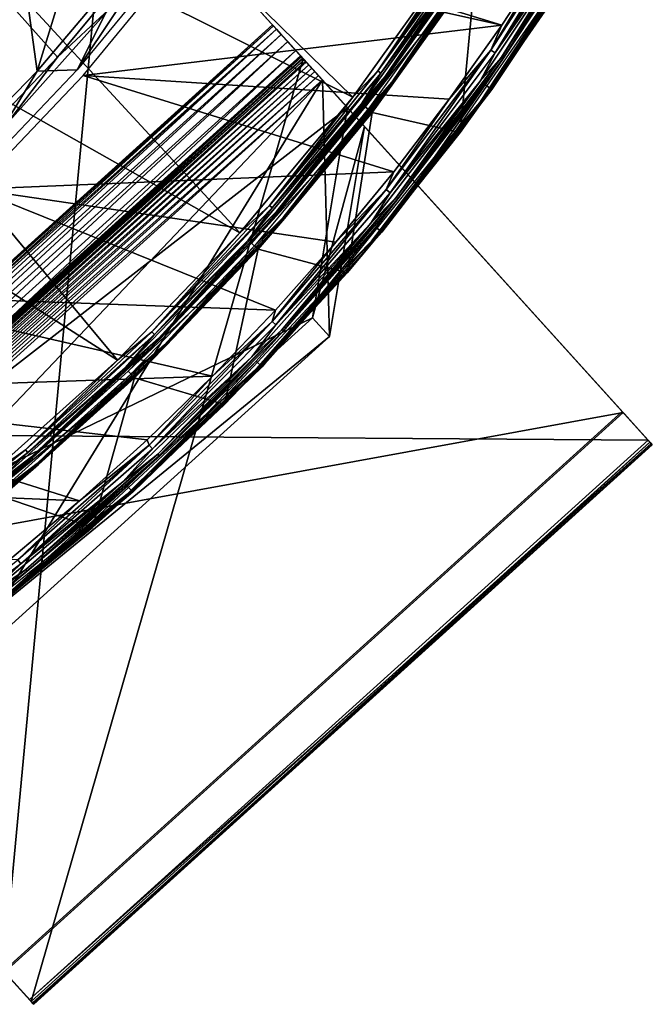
# Model space of a CAD drawing. Header units: millimetres. Extents: x -30.2 to 30.2, y -30.2 to 30.2.
# Tile 188 of 256: x 18.9 to 26.5, y -28.6 to -16.8. Entities that reach past the tile are written whole.
import ezdxf

# ---------------------------------------------------------------- set-up
doc = ezdxf.new("R2010")
doc.units = ezdxf.units.MM
doc.header["$LTSCALE"] = 52.148148
for name, color, linetype in [('10', 7, 'CONTINUOUS'), ('12', 7, 'CONTINUOUS'), ('14', 7, 'CONTINUOUS'), ('147', 7, 'CONTINUOUS'), ('2', 7, 'CONTINUOUS'), ('20', 7, 'CONTINUOUS'), ('206', 7, 'CONTINUOUS'), ('281', 7, 'CONTINUOUS'), ('282', 7, 'CONTINUOUS'), ('283', 7, 'CONTINUOUS'), ('284', 7, 'CONTINUOUS'), ('285', 7, 'CONTINUOUS'), ('286', 7, 'CONTINUOUS'), ('287', 7, 'CONTINUOUS'), ('288', 7, 'CONTINUOUS'), ('289', 7, 'CONTINUOUS'), ('290', 7, 'CONTINUOUS'), ('291', 7, 'CONTINUOUS'), ('292', 7, 'CONTINUOUS'), ('293', 7, 'CONTINUOUS'), ('294', 7, 'CONTINUOUS'), ('295', 7, 'CONTINUOUS'), ('32', 7, 'CONTINUOUS'), ('4', 7, 'CONTINUOUS'), ('65', 7, 'CONTINUOUS'), ('67', 7, 'CONTINUOUS'), ('7', 7, 'CONTINUOUS'), ('70', 7, 'CONTINUOUS'), ('71', 7, 'CONTINUOUS'), ('8', 7, 'CONTINUOUS'), ('97', 7, 'CONTINUOUS')]:
    doc.layers.add(name, color=color, linetype=linetype)

msp = doc.modelspace()

# ---------------------------------------------------------------- linework, layer by layer
at = {"layer": '10', "color": 4, "linetype": 'Continuous'}
for points in [[(24.4, -16.143, -0.193), (23.156, -17.881, -0.193), (24.211, -18.124, -29.793), (24.4, -16.143, -0.193)], [(25.442, -16.351, -29.793), (24.4, -16.143, -0.193), (24.211, -18.124, -29.793), (25.442, -16.351, -29.793)], [(23.156, -17.881, -0.193), (21.789, -19.523, -0.193), (22.856, -19.805, -29.793), (23.156, -17.881, -0.193)], [(24.211, -18.124, -29.793), (23.156, -17.881, -0.193), (22.856, -19.805, -29.793), (24.211, -18.124, -29.793)], [(21.789, -19.523, -0.193), (20.306, -21.062, -0.193), (21.385, -21.385, -29.793), (21.789, -19.523, -0.193)], [(22.856, -19.805, -29.793), (21.789, -19.523, -0.193), (21.385, -21.385, -29.793), (22.856, -19.805, -29.793)], [(20.306, -21.062, -0.193), (18.715, -22.488, -0.193), (19.805, -22.856, -29.793), (20.306, -21.062, -0.193)], [(21.385, -21.385, -29.793), (20.306, -21.062, -0.193), (19.805, -22.856, -29.793), (21.385, -21.385, -29.793)], [(19.805, -22.856, -29.793), (18.715, -22.488, -0.193), (18.124, -24.211, -29.793), (19.805, -22.856, -29.793)]]:
    msp.add_3dface(points, dxfattribs=at)
at = {"layer": '12', "color": 4, "linetype": 'Continuous'}
for points in [[(24.605, -15.813, -0.143), (24.588, -15.802, -0.096), (23.398, -17.515, -0.096), (24.605, -15.813, -0.143)], [(24.588, -15.802, -0.096), (24.349, -16.109, -0.056), (23.398, -17.515, -0.096), (24.588, -15.802, -0.096)], [(23.414, -17.528, -0.143), (24.605, -15.813, -0.143), (23.398, -17.515, -0.096), (23.414, -17.528, -0.143)], [(23.414, -17.528, -0.143), (24.4, -16.143, -0.193), (24.605, -15.813, -0.143), (23.414, -17.528, -0.143)], [(24.349, -16.109, -0.056), (23.108, -17.844, -0.056), (23.398, -17.515, -0.096), (24.349, -16.109, -0.056)], [(23.156, -17.881, -0.193), (24.4, -16.143, -0.193), (23.414, -17.528, -0.143), (23.156, -17.881, -0.193)], [(23.414, -17.528, -0.143), (23.398, -17.515, -0.096), (22.089, -19.14, -0.096), (23.414, -17.528, -0.143)], [(23.398, -17.515, -0.096), (23.108, -17.844, -0.056), (22.089, -19.14, -0.096), (23.398, -17.515, -0.096)], [(22.104, -19.154, -0.143), (23.414, -17.528, -0.143), (22.089, -19.14, -0.096), (22.104, -19.154, -0.143)], [(22.104, -19.154, -0.143), (23.156, -17.881, -0.193), (23.414, -17.528, -0.143), (22.104, -19.154, -0.143)], [(23.108, -17.844, -0.056), (21.744, -19.483, -0.056), (22.089, -19.14, -0.096), (23.108, -17.844, -0.056)], [(21.789, -19.523, -0.193), (23.156, -17.881, -0.193), (22.104, -19.154, -0.143), (21.789, -19.523, -0.193)], [(22.104, -19.154, -0.143), (22.089, -19.14, -0.096), (20.667, -20.667, -0.096), (22.104, -19.154, -0.143)], [(22.089, -19.14, -0.096), (21.744, -19.483, -0.056), (20.667, -20.667, -0.096), (22.089, -19.14, -0.096)], [(20.682, -20.682, -0.143), (22.104, -19.154, -0.143), (20.667, -20.667, -0.096), (20.682, -20.682, -0.143)], [(20.682, -20.682, -0.143), (21.789, -19.523, -0.193), (22.104, -19.154, -0.143), (20.682, -20.682, -0.143)], [(21.744, -19.483, -0.056), (20.264, -21.018, -0.056), (20.667, -20.667, -0.096), (21.744, -19.483, -0.056)], [(20.306, -21.062, -0.193), (21.789, -19.523, -0.193), (20.682, -20.682, -0.143), (20.306, -21.062, -0.193)], [(20.682, -20.682, -0.143), (20.667, -20.667, -0.096), (19.14, -22.089, -0.096), (20.682, -20.682, -0.143)], [(20.667, -20.667, -0.096), (20.264, -21.018, -0.056), (19.14, -22.089, -0.096), (20.667, -20.667, -0.096)], [(19.154, -22.104, -0.143), (20.682, -20.682, -0.143), (19.14, -22.089, -0.096), (19.154, -22.104, -0.143)], [(19.154, -22.104, -0.143), (20.306, -21.062, -0.193), (20.682, -20.682, -0.143), (19.154, -22.104, -0.143)], [(20.264, -21.018, -0.056), (18.676, -22.441, -0.056), (19.14, -22.089, -0.096), (20.264, -21.018, -0.056)], [(18.715, -22.488, -0.193), (20.306, -21.062, -0.193), (19.154, -22.104, -0.143), (18.715, -22.488, -0.193)], [(19.154, -22.104, -0.143), (19.14, -22.089, -0.096), (17.515, -23.398, -0.096), (19.154, -22.104, -0.143)], [(19.14, -22.089, -0.096), (18.676, -22.441, -0.056), (17.515, -23.398, -0.096), (19.14, -22.089, -0.096)], [(17.528, -23.414, -0.143), (19.154, -22.104, -0.143), (17.515, -23.398, -0.096), (17.528, -23.414, -0.143)], [(17.528, -23.414, -0.143), (18.715, -22.488, -0.193), (19.154, -22.104, -0.143), (17.528, -23.414, -0.143)]]:
    msp.add_3dface(points, dxfattribs=at)
at = {"layer": '14', "color": 4, "linetype": 'Continuous'}
for points in [[(24.463, -17.773, -29.846), (24.447, -17.762, -29.896), (25.627, -16.013, -29.896), (24.463, -17.773, -29.846)], [(24.447, -17.762, -29.896), (25.395, -16.32, -29.939), (25.627, -16.013, -29.896), (24.447, -17.762, -29.896)], [(25.643, -16.024, -29.846), (24.463, -17.773, -29.846), (25.627, -16.013, -29.896), (25.643, -16.024, -29.846)], [(25.643, -16.024, -29.846), (25.442, -16.351, -29.793), (24.463, -17.773, -29.846), (25.643, -16.024, -29.846)], [(24.166, -18.09, -29.939), (25.395, -16.32, -29.939), (24.447, -17.762, -29.896), (24.166, -18.09, -29.939)], [(25.442, -16.351, -29.793), (24.211, -18.124, -29.793), (24.463, -17.773, -29.846), (25.442, -16.351, -29.793)], [(23.163, -19.436, -29.846), (23.149, -19.424, -29.896), (24.447, -17.762, -29.896), (23.163, -19.436, -29.846)], [(23.149, -19.424, -29.896), (24.166, -18.09, -29.939), (24.447, -17.762, -29.896), (23.149, -19.424, -29.896)], [(24.463, -17.773, -29.846), (23.163, -19.436, -29.846), (24.447, -17.762, -29.896), (24.463, -17.773, -29.846)], [(24.463, -17.773, -29.846), (24.211, -18.124, -29.793), (23.163, -19.436, -29.846), (24.463, -17.773, -29.846)], [(22.814, -19.768, -29.939), (24.166, -18.09, -29.939), (23.149, -19.424, -29.896), (22.814, -19.768, -29.939)], [(24.211, -18.124, -29.793), (22.856, -19.805, -29.793), (23.163, -19.436, -29.846), (24.211, -18.124, -29.793)], [(21.751, -21.005, -29.846), (21.737, -20.992, -29.896), (23.149, -19.424, -29.896), (21.751, -21.005, -29.846)], [(21.737, -20.992, -29.896), (22.814, -19.768, -29.939), (23.149, -19.424, -29.896), (21.737, -20.992, -29.896)], [(23.163, -19.436, -29.846), (21.751, -21.005, -29.846), (23.149, -19.424, -29.896), (23.163, -19.436, -29.846)], [(23.163, -19.436, -29.846), (22.856, -19.805, -29.793), (21.751, -21.005, -29.846), (23.163, -19.436, -29.846)], [(21.345, -21.345, -29.939), (22.814, -19.768, -29.939), (21.737, -20.992, -29.896), (21.345, -21.345, -29.939)], [(22.856, -19.805, -29.793), (21.385, -21.385, -29.793), (21.751, -21.005, -29.846), (22.856, -19.805, -29.793)], [(20.233, -22.471, -29.846), (20.22, -22.457, -29.896), (21.737, -20.992, -29.896), (20.233, -22.471, -29.846)], [(20.22, -22.457, -29.896), (21.345, -21.345, -29.939), (21.737, -20.992, -29.896), (20.22, -22.457, -29.896)], [(21.751, -21.005, -29.846), (20.233, -22.471, -29.846), (21.737, -20.992, -29.896), (21.751, -21.005, -29.846)], [(21.751, -21.005, -29.846), (21.385, -21.385, -29.793), (20.233, -22.471, -29.846), (21.751, -21.005, -29.846)], [(19.768, -22.814, -29.939), (21.345, -21.345, -29.939), (20.22, -22.457, -29.896), (19.768, -22.814, -29.939)], [(21.385, -21.385, -29.793), (19.805, -22.856, -29.793), (20.233, -22.471, -29.846), (21.385, -21.385, -29.793)], [(18.616, -23.828, -29.846), (18.604, -23.813, -29.896), (20.22, -22.457, -29.896), (18.616, -23.828, -29.846)], [(18.604, -23.813, -29.896), (19.768, -22.814, -29.939), (20.22, -22.457, -29.896), (18.604, -23.813, -29.896)], [(20.233, -22.471, -29.846), (18.616, -23.828, -29.846), (20.22, -22.457, -29.896), (20.233, -22.471, -29.846)], [(20.233, -22.471, -29.846), (19.805, -22.856, -29.793), (18.616, -23.828, -29.846), (20.233, -22.471, -29.846)], [(18.09, -24.166, -29.939), (19.768, -22.814, -29.939), (18.604, -23.813, -29.896), (18.09, -24.166, -29.939)], [(19.805, -22.856, -29.793), (18.124, -24.211, -29.793), (18.616, -23.828, -29.846), (19.805, -22.856, -29.793)]]:
    msp.add_3dface(points, dxfattribs=at)
at = {"layer": '147', "color": 251, "linetype": 'Continuous', "true_color": 0x4c4c4c}
for points in [[(19.385, -17.218, -48.7), (20.547, -15.813, -48.7), (20.002, -16.645, -46), (19.385, -17.218, -48.7)], [(18.775, -18.018, -46), (19.385, -17.218, -48.7), (20.002, -16.645, -46), (18.775, -18.018, -46)], [(18.119, -18.546, -48.7), (19.385, -17.218, -48.7), (18.775, -18.018, -46), (18.119, -18.546, -48.7)]]:
    msp.add_3dface(points, dxfattribs=at)
at = {"layer": '2', "color": 251, "linetype": 'Continuous', "true_color": 0x4c4c4c}
for points in [[(17.636, -15.063, 6.367), (22.923, -17.701, 6.013), (18.764, -13.633, 6.367), (17.636, -15.063, 6.367)], [(22.923, -17.701, 6.013), (24.154, -15.98, 6.013), (18.764, -13.633, 6.367), (22.923, -17.701, 6.013)], [(16.4, -16.4, 6.367), (21.57, -19.327, 6.013), (17.636, -15.063, 6.367), (16.4, -16.4, 6.367)], [(21.57, -19.327, 6.013), (22.923, -17.701, 6.013), (17.636, -15.063, 6.367), (21.57, -19.327, 6.013)], [(15.063, -17.636, 6.367), (20.102, -20.85, 6.013), (16.4, -16.4, 6.367), (15.063, -17.636, 6.367)], [(20.102, -20.85, 6.013), (21.57, -19.327, 6.013), (16.4, -16.4, 6.367), (20.102, -20.85, 6.013)], [(18.526, -22.262, 6.013), (20.102, -20.85, 6.013), (15.063, -17.636, 6.367), (18.526, -22.262, 6.013)]]:
    msp.add_3dface(points, dxfattribs=at)
at = {"layer": '20', "color": 251, "linetype": 'Continuous', "true_color": 0x4c4c4c}
for points in [[(20.813, -15.92, -36.097), (19.618, -17.371, -36.097), (20.548, -15.981, -41.04), (20.813, -15.92, -36.097)], [(19.139, -17.387, -46), (20.299, -16.017, -46), (19.618, -17.371, -36.097), (19.139, -17.387, -46)], [(19.618, -17.371, -36.097), (20.299, -16.017, -46), (20.548, -15.981, -41.04), (19.618, -17.371, -36.097)], [(17.891, -18.669, -46), (19.139, -17.387, -46), (18.323, -18.732, -36.097), (17.891, -18.669, -46)], [(18.323, -18.732, -36.097), (19.139, -17.387, -46), (19.618, -17.371, -36.097), (18.323, -18.732, -36.097)]]:
    msp.add_3dface(points, dxfattribs=at)
at = {"layer": '206', "color": 251, "linetype": 'Continuous', "true_color": 0x4c4c4c}
for points in [[(8.787, -20.109, -121.7), (19.355, -10.342, -121.7), (7.93, -20.463, -121.7), (8.787, -20.109, -121.7)], [(7.93, -20.463, -121.7), (19.355, -10.342, -121.7), (13.643, -15.087, -121.7), (7.93, -20.463, -121.7)], [(9.628, -19.721, -121.7), (19.355, -10.342, -121.7), (8.787, -20.109, -121.7), (9.628, -19.721, -121.7)], [(18.426, -11.924, -121.7), (19.355, -10.342, -121.7), (9.628, -19.721, -121.7), (18.426, -11.924, -121.7)]]:
    msp.add_3dface(points, dxfattribs=at)
at = {"layer": '281', "color": 25, "linetype": 'Continuous', "true_color": 0x996633}
for points in [[(12.276, -21.03, -123.2), (14.379, -14.715, -123.2), (18.98, -13.534, -123.2), (12.276, -21.03, -123.2)], [(19.693, -14.323, -123.2), (12.276, -21.03, -123.2), (18.98, -13.534, -123.2), (19.693, -14.323, -123.2)]]:
    msp.add_3dface(points, dxfattribs=at)
at = {"layer": '282', "color": 25, "linetype": 'Continuous', "true_color": 0x996633}
for points in [[(19.048, -28.518, -100.439), (19.083, -28.557, -100.273), (12.586, -21.373, -122.391), (19.048, -28.518, -100.439)], [(12.586, -21.373, -122.391), (19.083, -28.557, -100.273), (18.738, -28.176, -100.248), (12.586, -21.373, -122.391)], [(12.896, -21.715, -122.583), (19.048, -28.518, -100.439), (12.586, -21.373, -122.391), (12.896, -21.715, -122.583)], [(19.068, -28.54, -99.756), (14.911, -23.944, -80.103), (14.592, -23.591, -80.253), (19.068, -28.54, -99.756)], [(18.748, -28.187, -99.906), (19.068, -28.54, -99.756), (14.592, -23.591, -80.253), (18.748, -28.187, -99.906)], [(19.083, -28.557, -100.273), (19.098, -28.574, -100.1), (18.738, -28.176, -100.248), (19.083, -28.557, -100.273)], [(18.738, -28.176, -100.248), (19.098, -28.574, -100.1), (18.755, -28.195, -100.165), (18.738, -28.176, -100.248)], [(19.093, -28.568, -99.926), (19.068, -28.54, -99.756), (18.748, -28.187, -99.906), (19.093, -28.568, -99.926)], [(18.76, -28.201, -99.991), (19.093, -28.568, -99.926), (18.748, -28.187, -99.906), (18.76, -28.201, -99.991)], [(18.755, -28.195, -100.165), (19.098, -28.574, -100.1), (18.763, -28.203, -100.078), (18.755, -28.195, -100.165)], [(18.763, -28.203, -100.078), (19.093, -28.568, -99.926), (18.76, -28.201, -99.991), (18.763, -28.203, -100.078)], [(19.098, -28.574, -100.1), (19.093, -28.568, -99.926), (18.763, -28.203, -100.078), (19.098, -28.574, -100.1)]]:
    msp.add_3dface(points, dxfattribs=at)
at = {"layer": '283', "color": 25, "linetype": 'Continuous', "true_color": 0x996633}
for points in [[(20.003, -14.665, -122.391), (26.155, -21.468, -100.248), (26.465, -21.811, -100.439), (20.003, -14.665, -122.391)], [(20.313, -15.008, -122.583), (20.003, -14.665, -122.391), (26.465, -21.811, -100.439), (20.313, -15.008, -122.583)], [(21.962, -16.832, -79.802), (21.974, -16.845, -79.574), (22.309, -17.215, -79.62), (21.962, -16.832, -79.802)], [(21.974, -16.845, -80.03), (21.962, -16.832, -79.802), (22.297, -17.203, -79.802), (21.974, -16.845, -80.03)], [(22.297, -17.203, -79.802), (21.962, -16.832, -79.802), (22.3, -17.206, -79.711), (22.297, -17.203, -79.802)], [(22.3, -17.206, -79.711), (21.962, -16.832, -79.802), (22.309, -17.215, -79.62), (22.3, -17.206, -79.711)], [(21.974, -16.845, -79.574), (22.009, -16.883, -79.351), (22.367, -17.279, -79.36), (21.974, -16.845, -79.574)], [(22.309, -17.215, -79.62), (21.974, -16.845, -79.574), (22.323, -17.231, -79.531), (22.309, -17.215, -79.62)], [(22.323, -17.231, -79.531), (21.974, -16.845, -79.574), (22.342, -17.252, -79.444), (22.323, -17.231, -79.531)], [(22.342, -17.252, -79.444), (21.974, -16.845, -79.574), (22.367, -17.279, -79.36), (22.342, -17.252, -79.444)], [(22.009, -16.883, -80.253), (21.974, -16.845, -80.03), (22.329, -17.237, -80.103), (22.009, -16.883, -80.253)], [(22.329, -17.237, -80.103), (21.974, -16.845, -80.03), (22.305, -17.211, -79.954), (22.329, -17.237, -80.103)], [(22.305, -17.211, -79.954), (21.974, -16.845, -80.03), (22.297, -17.203, -79.802), (22.305, -17.211, -79.954)], [(22.009, -16.883, -79.351), (22.066, -16.947, -79.139), (22.47, -17.393, -79.133), (22.009, -16.883, -79.351)], [(22.367, -17.279, -79.36), (22.009, -16.883, -79.351), (22.396, -17.312, -79.28), (22.367, -17.279, -79.36)], [(22.396, -17.312, -79.28), (22.009, -16.883, -79.351), (22.431, -17.35, -79.204), (22.396, -17.312, -79.28)], [(22.431, -17.35, -79.204), (22.009, -16.883, -79.351), (22.47, -17.393, -79.133), (22.431, -17.35, -79.204)], [(26.165, -21.479, -99.906), (22.009, -16.883, -80.253), (26.485, -21.833, -99.756), (26.165, -21.479, -99.906)], [(26.485, -21.833, -99.756), (22.009, -16.883, -80.253), (22.329, -17.237, -80.103), (26.485, -21.833, -99.756)], [(22.066, -16.947, -79.139), (22.144, -17.033, -78.942), (22.56, -17.493, -79.009), (22.066, -16.947, -79.139)], [(22.47, -17.393, -79.133), (22.066, -16.947, -79.139), (22.513, -17.441, -79.068), (22.47, -17.393, -79.133)], [(22.513, -17.441, -79.068), (22.066, -16.947, -79.139), (22.56, -17.493, -79.009), (22.513, -17.441, -79.068)], [(22.144, -17.033, -78.942), (22.241, -17.141, -78.765), (23.065, -18.052, -78.431), (22.144, -17.033, -78.942)], [(22.56, -17.493, -79.009), (22.144, -17.033, -78.942), (23.065, -18.052, -78.431), (22.56, -17.493, -79.009)], [(22.241, -17.141, -78.765), (22.356, -17.267, -78.612), (23.065, -18.052, -78.431), (22.241, -17.141, -78.765)], [(23.065, -18.052, -78.431), (22.356, -17.267, -78.612), (22.861, -17.826, -78.034), (23.065, -18.052, -78.431)], [(26.155, -21.468, -100.248), (26.172, -21.488, -100.165), (26.515, -21.867, -100.1), (26.155, -21.468, -100.248)], [(26.465, -21.811, -100.439), (26.155, -21.468, -100.248), (26.5, -21.85, -100.273), (26.465, -21.811, -100.439)], [(26.5, -21.85, -100.273), (26.155, -21.468, -100.248), (26.515, -21.867, -100.1), (26.5, -21.85, -100.273)], [(26.178, -21.493, -99.991), (26.165, -21.479, -99.906), (26.51, -21.861, -99.926), (26.178, -21.493, -99.991)], [(26.51, -21.861, -99.926), (26.165, -21.479, -99.906), (26.485, -21.833, -99.756), (26.51, -21.861, -99.926)], [(26.172, -21.488, -100.165), (26.18, -21.496, -100.078), (26.51, -21.861, -99.926), (26.172, -21.488, -100.165)], [(26.515, -21.867, -100.1), (26.172, -21.488, -100.165), (26.51, -21.861, -99.926), (26.515, -21.867, -100.1)], [(26.18, -21.496, -100.078), (26.178, -21.493, -99.991), (26.51, -21.861, -99.926), (26.18, -21.496, -100.078)]]:
    msp.add_3dface(points, dxfattribs=at)
at = {"layer": '284', "color": 25, "linetype": 'Continuous', "true_color": 0x996633}
for points in [[(12.276, -21.03, -123.2), (19.693, -14.323, -123.2), (19.805, -14.447, -123.186), (12.276, -21.03, -123.2)], [(12.388, -21.154, -123.186), (12.276, -21.03, -123.2), (19.805, -14.447, -123.186), (12.388, -21.154, -123.186)], [(12.388, -21.154, -123.186), (19.805, -14.447, -123.186), (19.915, -14.568, -123.144), (12.388, -21.154, -123.186)], [(12.498, -21.275, -123.144), (12.388, -21.154, -123.186), (19.915, -14.568, -123.144), (12.498, -21.275, -123.144)], [(12.498, -21.275, -123.144), (19.915, -14.568, -123.144), (20.018, -14.681, -123.075), (12.498, -21.275, -123.144)], [(12.6, -21.389, -123.075), (12.498, -21.275, -123.144), (20.018, -14.681, -123.075), (12.6, -21.389, -123.075)], [(12.6, -21.389, -123.075), (20.018, -14.681, -123.075), (20.111, -14.785, -122.982), (12.6, -21.389, -123.075)], [(12.694, -21.492, -122.982), (12.6, -21.389, -123.075), (20.111, -14.785, -122.982), (12.694, -21.492, -122.982)], [(12.694, -21.492, -122.982), (20.111, -14.785, -122.982), (20.193, -14.876, -122.866), (12.694, -21.492, -122.982)], [(12.776, -21.583, -122.866), (12.694, -21.492, -122.982), (20.193, -14.876, -122.866), (12.776, -21.583, -122.866)], [(12.776, -21.583, -122.866), (20.193, -14.876, -122.866), (20.261, -14.951, -122.732), (12.776, -21.583, -122.866)], [(12.844, -21.658, -122.732), (12.776, -21.583, -122.866), (20.261, -14.951, -122.732), (12.844, -21.658, -122.732)], [(12.844, -21.658, -122.732), (20.261, -14.951, -122.732), (20.313, -15.008, -122.583), (12.844, -21.658, -122.732)], [(12.896, -21.715, -122.583), (12.844, -21.658, -122.732), (20.313, -15.008, -122.583), (12.896, -21.715, -122.583)]]:
    msp.add_3dface(points, dxfattribs=at)
at = {"layer": '285', "color": 25, "linetype": 'Continuous', "true_color": 0x996633}
for points in [[(12.896, -21.715, -122.583), (20.313, -15.008, -122.583), (26.465, -21.811, -100.439), (12.896, -21.715, -122.583)], [(19.048, -28.518, -100.439), (12.896, -21.715, -122.583), (26.465, -21.811, -100.439), (19.048, -28.518, -100.439)]]:
    msp.add_3dface(points, dxfattribs=at)
at = {"layer": '286', "color": 25, "linetype": 'Continuous', "true_color": 0x996633}
for points in [[(19.048, -28.518, -100.439), (26.465, -21.811, -100.439), (26.5, -21.85, -100.273), (19.048, -28.518, -100.439)], [(19.068, -28.54, -99.756), (19.093, -28.568, -99.926), (26.485, -21.833, -99.756), (19.068, -28.54, -99.756)], [(19.093, -28.568, -99.926), (26.51, -21.861, -99.926), (26.485, -21.833, -99.756), (19.093, -28.568, -99.926)], [(19.083, -28.557, -100.273), (19.048, -28.518, -100.439), (26.5, -21.85, -100.273), (19.083, -28.557, -100.273)], [(19.083, -28.557, -100.273), (26.5, -21.85, -100.273), (26.515, -21.867, -100.1), (19.083, -28.557, -100.273)], [(19.098, -28.574, -100.1), (19.083, -28.557, -100.273), (26.515, -21.867, -100.1), (19.098, -28.574, -100.1)], [(19.093, -28.568, -99.926), (19.098, -28.574, -100.1), (26.51, -21.861, -99.926), (19.093, -28.568, -99.926)], [(19.098, -28.574, -100.1), (26.515, -21.867, -100.1), (26.51, -21.861, -99.926), (19.098, -28.574, -100.1)]]:
    msp.add_3dface(points, dxfattribs=at)
at = {"layer": '287', "color": 25, "linetype": 'Continuous', "true_color": 0x996633}
for points in [[(14.911, -23.944, -80.103), (19.068, -28.54, -99.756), (22.329, -17.237, -80.103), (14.911, -23.944, -80.103)], [(19.068, -28.54, -99.756), (26.485, -21.833, -99.756), (22.329, -17.237, -80.103), (19.068, -28.54, -99.756)]]:
    msp.add_3dface(points, dxfattribs=at)
at = {"layer": '288', "color": 25, "linetype": 'Continuous', "true_color": 0x996633}
for points in [[(12.586, -21.373, -122.391), (18.738, -28.176, -100.248), (20.003, -14.665, -122.391), (12.586, -21.373, -122.391)], [(18.738, -28.176, -100.248), (26.155, -21.468, -100.248), (20.003, -14.665, -122.391), (18.738, -28.176, -100.248)]]:
    msp.add_3dface(points, dxfattribs=at)
at = {"layer": '289', "color": 25, "linetype": 'Continuous', "true_color": 0x996633}
for points in [[(14.592, -23.591, -80.253), (22.009, -16.883, -80.253), (26.165, -21.479, -99.906), (14.592, -23.591, -80.253)], [(18.748, -28.187, -99.906), (14.592, -23.591, -80.253), (26.165, -21.479, -99.906), (18.748, -28.187, -99.906)]]:
    msp.add_3dface(points, dxfattribs=at)
at = {"layer": '290', "color": 25, "linetype": 'Continuous', "true_color": 0x996633}
for points in [[(22.442, -20.344, -76.817), (17.992, -24.369, -76.817), (22.646, -20.57, -77.213), (22.442, -20.344, -76.817)], [(17.992, -24.369, -76.817), (18.196, -24.594, -77.213), (22.646, -20.57, -77.213), (17.992, -24.369, -76.817)]]:
    msp.add_3dface(points, dxfattribs=at)
at = {"layer": '291', "color": 25, "linetype": 'Continuous', "true_color": 0x996633}
for points in [[(14.88, -23.91, -79.802), (14.888, -23.919, -79.954), (22.297, -17.203, -79.802), (14.88, -23.91, -79.802)], [(14.88, -23.91, -79.802), (22.297, -17.203, -79.802), (22.3, -17.206, -79.711), (14.88, -23.91, -79.802)], [(14.883, -23.913, -79.711), (14.88, -23.91, -79.802), (22.3, -17.206, -79.711), (14.883, -23.913, -79.711)], [(14.883, -23.913, -79.711), (22.3, -17.206, -79.711), (22.309, -17.215, -79.62), (14.883, -23.913, -79.711)], [(14.892, -23.922, -79.62), (14.883, -23.913, -79.711), (22.309, -17.215, -79.62), (14.892, -23.922, -79.62)], [(14.888, -23.919, -79.954), (22.305, -17.211, -79.954), (22.297, -17.203, -79.802), (14.888, -23.919, -79.954)], [(14.888, -23.919, -79.954), (14.911, -23.944, -80.103), (22.305, -17.211, -79.954), (14.888, -23.919, -79.954)], [(14.892, -23.922, -79.62), (22.309, -17.215, -79.62), (22.323, -17.231, -79.531), (14.892, -23.922, -79.62)], [(14.906, -23.938, -79.531), (14.892, -23.922, -79.62), (22.323, -17.231, -79.531), (14.906, -23.938, -79.531)], [(14.906, -23.938, -79.531), (22.323, -17.231, -79.531), (22.342, -17.252, -79.444), (14.906, -23.938, -79.531)], [(14.911, -23.944, -80.103), (22.329, -17.237, -80.103), (22.305, -17.211, -79.954), (14.911, -23.944, -80.103)], [(14.925, -23.959, -79.444), (14.906, -23.938, -79.531), (22.342, -17.252, -79.444), (14.925, -23.959, -79.444)], [(14.925, -23.959, -79.444), (22.342, -17.252, -79.444), (22.367, -17.279, -79.36), (14.925, -23.959, -79.444)], [(14.95, -23.986, -79.36), (14.925, -23.959, -79.444), (22.367, -17.279, -79.36), (14.95, -23.986, -79.36)], [(14.95, -23.986, -79.36), (22.367, -17.279, -79.36), (22.396, -17.312, -79.28), (14.95, -23.986, -79.36)], [(14.979, -24.019, -79.28), (14.95, -23.986, -79.36), (22.396, -17.312, -79.28), (14.979, -24.019, -79.28)], [(14.979, -24.019, -79.28), (22.396, -17.312, -79.28), (22.431, -17.35, -79.204), (14.979, -24.019, -79.28)], [(15.014, -24.057, -79.204), (14.979, -24.019, -79.28), (22.431, -17.35, -79.204), (15.014, -24.057, -79.204)], [(15.014, -24.057, -79.204), (22.431, -17.35, -79.204), (22.47, -17.393, -79.133), (15.014, -24.057, -79.204)], [(15.053, -24.1, -79.133), (15.014, -24.057, -79.204), (22.47, -17.393, -79.133), (15.053, -24.1, -79.133)], [(15.053, -24.1, -79.133), (22.47, -17.393, -79.133), (22.513, -17.441, -79.068), (15.053, -24.1, -79.133)], [(15.096, -24.148, -79.068), (15.053, -24.1, -79.133), (22.513, -17.441, -79.068), (15.096, -24.148, -79.068)], [(15.096, -24.148, -79.068), (22.513, -17.441, -79.068), (22.56, -17.493, -79.009), (15.096, -24.148, -79.068)], [(15.143, -24.2, -79.009), (15.096, -24.148, -79.068), (22.56, -17.493, -79.009), (15.143, -24.2, -79.009)]]:
    msp.add_3dface(points, dxfattribs=at)
at = {"layer": '292', "color": 25, "linetype": 'Continuous', "true_color": 0x996633}
for points in [[(15.648, -24.759, -78.431), (15.143, -24.2, -79.009), (22.56, -17.493, -79.009), (15.648, -24.759, -78.431)], [(15.648, -24.759, -78.431), (22.56, -17.493, -79.009), (18.196, -24.594, -77.213), (15.648, -24.759, -78.431)], [(18.196, -24.594, -77.213), (22.56, -17.493, -79.009), (22.646, -20.57, -77.213), (18.196, -24.594, -77.213)], [(22.56, -17.493, -79.009), (23.065, -18.052, -78.431), (22.646, -20.57, -77.213), (22.56, -17.493, -79.009)]]:
    msp.add_3dface(points, dxfattribs=at)
at = {"layer": '293', "color": 25, "linetype": 'Continuous', "true_color": 0x996633}
for points in [[(14.545, -23.539, -79.802), (14.557, -23.552, -79.574), (21.962, -16.832, -79.802), (14.545, -23.539, -79.802)], [(14.545, -23.539, -79.802), (21.962, -16.832, -79.802), (21.974, -16.845, -80.03), (14.545, -23.539, -79.802)], [(14.557, -23.552, -80.03), (14.545, -23.539, -79.802), (21.974, -16.845, -80.03), (14.557, -23.552, -80.03)], [(14.557, -23.552, -79.574), (21.974, -16.845, -79.574), (21.962, -16.832, -79.802), (14.557, -23.552, -79.574)], [(14.557, -23.552, -80.03), (21.974, -16.845, -80.03), (22.009, -16.883, -80.253), (14.557, -23.552, -80.03)], [(14.557, -23.552, -79.574), (14.592, -23.591, -79.351), (21.974, -16.845, -79.574), (14.557, -23.552, -79.574)], [(14.592, -23.591, -79.351), (22.009, -16.883, -79.351), (21.974, -16.845, -79.574), (14.592, -23.591, -79.351)], [(14.592, -23.591, -80.253), (14.557, -23.552, -80.03), (22.009, -16.883, -80.253), (14.592, -23.591, -80.253)], [(14.592, -23.591, -79.351), (14.649, -23.654, -79.139), (22.009, -16.883, -79.351), (14.592, -23.591, -79.351)], [(14.649, -23.654, -79.139), (22.066, -16.947, -79.139), (22.009, -16.883, -79.351), (14.649, -23.654, -79.139)], [(14.649, -23.654, -79.139), (14.727, -23.74, -78.942), (22.066, -16.947, -79.139), (14.649, -23.654, -79.139)], [(14.727, -23.74, -78.942), (22.144, -17.033, -78.942), (22.066, -16.947, -79.139), (14.727, -23.74, -78.942)], [(14.727, -23.74, -78.942), (14.824, -23.848, -78.765), (22.144, -17.033, -78.942), (14.727, -23.74, -78.942)], [(14.824, -23.848, -78.765), (22.241, -17.141, -78.765), (22.144, -17.033, -78.942), (14.824, -23.848, -78.765)], [(14.824, -23.848, -78.765), (14.939, -23.974, -78.612), (22.241, -17.141, -78.765), (14.824, -23.848, -78.765)], [(14.939, -23.974, -78.612), (22.356, -17.267, -78.612), (22.241, -17.141, -78.765), (14.939, -23.974, -78.612)]]:
    msp.add_3dface(points, dxfattribs=at)
at = {"layer": '294', "color": 25, "linetype": 'Continuous', "true_color": 0x996633}
for points in [[(22.356, -17.267, -78.612), (14.939, -23.974, -78.612), (22.861, -17.826, -78.034), (22.356, -17.267, -78.612)], [(22.861, -17.826, -78.034), (14.939, -23.974, -78.612), (22.442, -20.344, -76.817), (22.861, -17.826, -78.034)], [(14.939, -23.974, -78.612), (17.992, -24.369, -76.817), (22.442, -20.344, -76.817), (14.939, -23.974, -78.612)]]:
    msp.add_3dface(points, dxfattribs=at)
at = {"layer": '295', "color": 25, "linetype": 'Continuous', "true_color": 0x996633}
for points in [[(23.065, -18.052, -78.431), (22.861, -17.826, -78.034), (22.442, -20.344, -76.817), (23.065, -18.052, -78.431)], [(23.065, -18.052, -78.431), (22.442, -20.344, -76.817), (22.646, -20.57, -77.213), (23.065, -18.052, -78.431)]]:
    msp.add_3dface(points, dxfattribs=at)
at = {"layer": '32', "color": 251, "linetype": 'Continuous', "true_color": 0x4c4c4c}
for points in [[(20.122, -14.187, -46), (19.139, -17.387, -46), (18.916, -15.76, -46), (20.122, -14.187, -46)], [(20.299, -16.017, -46), (19.139, -17.387, -46), (20.122, -14.187, -46), (20.299, -16.017, -46)], [(19.139, -17.387, -46), (17.891, -18.669, -46), (18.916, -15.76, -46), (19.139, -17.387, -46)]]:
    msp.add_3dface(points, dxfattribs=at)
at = {"layer": '4', "color": 251, "linetype": 'Continuous', "true_color": 0x4c4c4c}
for points in [[(23.071, -17.815, 5.816), (24.391, -16.137, 0.203), (24.31, -16.083, 5.816), (23.071, -17.815, 5.816)], [(23.148, -17.875, 0.203), (24.391, -16.137, 0.203), (23.071, -17.815, 5.816), (23.148, -17.875, 0.203)], [(21.709, -19.451, 5.816), (23.148, -17.875, 0.203), (23.071, -17.815, 5.816), (21.709, -19.451, 5.816)], [(21.782, -19.517, 0.203), (23.148, -17.875, 0.203), (21.709, -19.451, 5.816), (21.782, -19.517, 0.203)], [(20.231, -20.984, 5.816), (21.782, -19.517, 0.203), (21.709, -19.451, 5.816), (20.231, -20.984, 5.816)], [(20.299, -21.055, 0.203), (21.782, -19.517, 0.203), (20.231, -20.984, 5.816), (20.299, -21.055, 0.203)], [(18.645, -22.405, 5.816), (20.299, -21.055, 0.203), (20.231, -20.984, 5.816), (18.645, -22.405, 5.816)], [(18.708, -22.48, 0.203), (20.299, -21.055, 0.203), (18.645, -22.405, 5.816), (18.708, -22.48, 0.203)]]:
    msp.add_3dface(points, dxfattribs=at)
at = {"layer": '65', "color": 251, "linetype": 'Continuous', "true_color": 0x4c4c4c}
for points in [[(20.892, -15.981, -36), (21.11, -15.728, -36), (24.71, -16.835, -36), (20.892, -15.981, -36)], [(24.71, -16.835, -36), (21.11, -15.728, -36), (25.306, -15.924, -36), (24.71, -16.835, -36)], [(19.691, -17.439, -36), (20.892, -15.981, -36), (24.71, -16.835, -36), (19.691, -17.439, -36)], [(24.079, -17.725, -36), (19.691, -17.439, -36), (24.71, -16.835, -36), (24.079, -17.725, -36)], [(18.393, -18.803, -36), (19.691, -17.439, -36), (23.415, -18.593, -36), (18.393, -18.803, -36)], [(23.415, -18.593, -36), (19.691, -17.439, -36), (24.079, -17.725, -36), (23.415, -18.593, -36)], [(22.719, -19.437, -36), (18.393, -18.803, -36), (23.415, -18.593, -36), (22.719, -19.437, -36)], [(16.997, -20.074, -36), (18.393, -18.803, -36), (21.996, -20.253, -36), (16.997, -20.074, -36)], [(21.996, -20.253, -36), (18.393, -18.803, -36), (22.719, -19.437, -36), (21.996, -20.253, -36)], [(15.517, -21.239, -36), (16.997, -20.074, -36), (21.241, -21.043, -36), (15.517, -21.239, -36)], [(21.241, -21.043, -36), (16.997, -20.074, -36), (21.996, -20.253, -36), (21.241, -21.043, -36)], [(20.457, -21.806, -36), (15.517, -21.239, -36), (21.241, -21.043, -36), (20.457, -21.806, -36)], [(13.953, -22.298, -36), (15.517, -21.239, -36), (19.647, -22.539, -36), (13.953, -22.298, -36)], [(19.647, -22.539, -36), (15.517, -21.239, -36), (20.457, -21.806, -36), (19.647, -22.539, -36)], [(18.812, -23.24, -36), (13.953, -22.298, -36), (19.647, -22.539, -36), (18.812, -23.24, -36)]]:
    msp.add_3dface(points, dxfattribs=at)
at = {"layer": '67', "color": 251, "linetype": 'Continuous', "true_color": 0x4c4c4c}
for points in [[(24.513, -17.553, -35.754), (25.703, -15.759, -35.754), (24.592, -17.609, -30.203), (24.513, -17.553, -35.754)], [(24.592, -17.609, -30.203), (25.703, -15.759, -35.754), (25.786, -15.81, -30.203), (24.592, -17.609, -30.203)], [(23.199, -19.257, -35.754), (24.513, -17.553, -35.754), (23.273, -19.319, -30.203), (23.199, -19.257, -35.754)], [(23.273, -19.319, -30.203), (24.513, -17.553, -35.754), (24.592, -17.609, -30.203), (23.273, -19.319, -30.203)], [(21.766, -20.863, -35.754), (23.199, -19.257, -35.754), (21.836, -20.93, -30.203), (21.766, -20.863, -35.754)], [(21.836, -20.93, -30.203), (23.199, -19.257, -35.754), (23.273, -19.319, -30.203), (21.836, -20.93, -30.203)], [(20.222, -22.362, -35.754), (21.766, -20.863, -35.754), (20.287, -22.434, -30.203), (20.222, -22.362, -35.754)], [(20.287, -22.434, -30.203), (21.766, -20.863, -35.754), (21.836, -20.93, -30.203), (20.287, -22.434, -30.203)], [(18.575, -23.748, -35.754), (20.222, -22.362, -35.754), (18.635, -23.824, -30.203), (18.575, -23.748, -35.754)], [(18.635, -23.824, -30.203), (20.222, -22.362, -35.754), (20.287, -22.434, -30.203), (18.635, -23.824, -30.203)]]:
    msp.add_3dface(points, dxfattribs=at)
at = {"layer": '7', "color": 251, "linetype": 'Continuous', "true_color": 0x4c4c4c}
for points in [[(24.405, -15.684, 6.003), (24.154, -15.98, 6.013), (23.224, -17.385, 6.003), (24.405, -15.684, 6.003)], [(24.405, -15.684, 6.003), (23.224, -17.385, 6.003), (24.443, -15.708, 5.982), (24.405, -15.684, 6.003)], [(24.443, -15.708, 5.982), (23.224, -17.385, 6.003), (23.26, -17.412, 5.982), (24.443, -15.708, 5.982)], [(24.443, -15.708, 5.982), (23.26, -17.412, 5.982), (24.264, -16.053, 5.951), (24.443, -15.708, 5.982)], [(24.154, -15.98, 6.013), (22.923, -17.701, 6.013), (23.224, -17.385, 6.003), (24.154, -15.98, 6.013)], [(24.264, -16.053, 5.951), (23.26, -17.412, 5.982), (23.027, -17.781, 5.951), (24.264, -16.053, 5.951)], [(23.224, -17.385, 6.003), (22.923, -17.701, 6.013), (21.925, -18.998, 6.003), (23.224, -17.385, 6.003)], [(23.224, -17.385, 6.003), (21.925, -18.998, 6.003), (23.26, -17.412, 5.982), (23.224, -17.385, 6.003)], [(23.26, -17.412, 5.982), (21.925, -18.998, 6.003), (21.959, -19.027, 5.982), (23.26, -17.412, 5.982)], [(23.26, -17.412, 5.982), (21.959, -19.027, 5.982), (23.027, -17.781, 5.951), (23.26, -17.412, 5.982)], [(22.923, -17.701, 6.013), (21.57, -19.327, 6.013), (21.925, -18.998, 6.003), (22.923, -17.701, 6.013)], [(23.027, -17.781, 5.951), (21.959, -19.027, 5.982), (21.668, -19.415, 5.951), (23.027, -17.781, 5.951)], [(21.925, -18.998, 6.003), (21.57, -19.327, 6.013), (20.514, -20.514, 6.003), (21.925, -18.998, 6.003)], [(21.925, -18.998, 6.003), (20.514, -20.514, 6.003), (21.959, -19.027, 5.982), (21.925, -18.998, 6.003)], [(21.959, -19.027, 5.982), (20.514, -20.514, 6.003), (20.545, -20.545, 5.982), (21.959, -19.027, 5.982)], [(21.959, -19.027, 5.982), (20.545, -20.545, 5.982), (21.668, -19.415, 5.951), (21.959, -19.027, 5.982)], [(21.57, -19.327, 6.013), (20.102, -20.85, 6.013), (20.514, -20.514, 6.003), (21.57, -19.327, 6.013)], [(21.668, -19.415, 5.951), (20.545, -20.545, 5.982), (20.193, -20.944, 5.951), (21.668, -19.415, 5.951)], [(20.514, -20.514, 6.003), (20.102, -20.85, 6.013), (18.998, -21.925, 6.003), (20.514, -20.514, 6.003)], [(20.514, -20.514, 6.003), (18.998, -21.925, 6.003), (20.545, -20.545, 5.982), (20.514, -20.514, 6.003)], [(20.545, -20.545, 5.982), (18.998, -21.925, 6.003), (19.027, -21.959, 5.982), (20.545, -20.545, 5.982)], [(20.545, -20.545, 5.982), (19.027, -21.959, 5.982), (20.193, -20.944, 5.951), (20.545, -20.545, 5.982)], [(20.102, -20.85, 6.013), (18.526, -22.262, 6.013), (18.998, -21.925, 6.003), (20.102, -20.85, 6.013)], [(20.193, -20.944, 5.951), (19.027, -21.959, 5.982), (18.61, -22.363, 5.951), (20.193, -20.944, 5.951)], [(18.998, -21.925, 6.003), (18.526, -22.262, 6.013), (17.385, -23.224, 6.003), (18.998, -21.925, 6.003)], [(18.998, -21.925, 6.003), (17.385, -23.224, 6.003), (19.027, -21.959, 5.982), (18.998, -21.925, 6.003)], [(19.027, -21.959, 5.982), (17.385, -23.224, 6.003), (17.412, -23.26, 5.982), (19.027, -21.959, 5.982)], [(19.027, -21.959, 5.982), (17.412, -23.26, 5.982), (18.61, -22.363, 5.951), (19.027, -21.959, 5.982)]]:
    msp.add_3dface(points, dxfattribs=at)
at = {"layer": '70', "color": 251, "linetype": 'Continuous', "true_color": 0x4c4c4c}
for points in [[(25.846, -15.455, -35.878), (24.726, -17.235, -35.818), (24.705, -17.22, -35.878), (25.846, -15.455, -35.878)], [(25.846, -15.455, -35.878), (24.705, -17.22, -35.878), (25.639, -15.72, -35.928), (25.846, -15.455, -35.878)], [(25.868, -15.468, -35.818), (24.726, -17.235, -35.818), (25.846, -15.455, -35.878), (25.868, -15.468, -35.818)], [(25.868, -15.468, -35.818), (25.703, -15.759, -35.754), (24.726, -17.235, -35.818), (25.868, -15.468, -35.818)], [(25.639, -15.72, -35.928), (24.705, -17.22, -35.878), (24.453, -17.509, -35.928), (25.639, -15.72, -35.928)], [(25.703, -15.759, -35.754), (24.513, -17.553, -35.754), (24.726, -17.235, -35.818), (25.703, -15.759, -35.754)], [(24.705, -17.22, -35.878), (23.464, -18.918, -35.818), (23.444, -18.902, -35.878), (24.705, -17.22, -35.878)], [(24.705, -17.22, -35.878), (23.444, -18.902, -35.878), (24.453, -17.509, -35.928), (24.705, -17.22, -35.878)], [(24.726, -17.235, -35.818), (23.464, -18.918, -35.818), (24.705, -17.22, -35.878), (24.726, -17.235, -35.818)], [(24.726, -17.235, -35.818), (24.513, -17.553, -35.754), (23.464, -18.918, -35.818), (24.726, -17.235, -35.818)], [(24.453, -17.509, -35.928), (23.444, -18.902, -35.878), (23.141, -19.209, -35.928), (24.453, -17.509, -35.928)], [(24.513, -17.553, -35.754), (23.199, -19.257, -35.754), (23.464, -18.918, -35.818), (24.513, -17.553, -35.754)], [(23.444, -18.902, -35.878), (22.087, -20.508, -35.818), (22.068, -20.491, -35.878), (23.444, -18.902, -35.878)], [(23.444, -18.902, -35.878), (22.068, -20.491, -35.878), (23.141, -19.209, -35.928), (23.444, -18.902, -35.878)], [(23.464, -18.918, -35.818), (22.087, -20.508, -35.818), (23.444, -18.902, -35.878), (23.464, -18.918, -35.818)], [(23.464, -18.918, -35.818), (23.199, -19.257, -35.754), (22.087, -20.508, -35.818), (23.464, -18.918, -35.818)], [(23.141, -19.209, -35.928), (22.068, -20.491, -35.878), (21.712, -20.811, -35.928), (23.141, -19.209, -35.928)], [(23.199, -19.257, -35.754), (21.766, -20.863, -35.754), (22.087, -20.508, -35.818), (23.199, -19.257, -35.754)], [(22.068, -20.491, -35.878), (20.603, -21.999, -35.818), (20.585, -21.98, -35.878), (22.068, -20.491, -35.878)], [(22.068, -20.491, -35.878), (20.585, -21.98, -35.878), (21.712, -20.811, -35.928), (22.068, -20.491, -35.878)], [(22.087, -20.508, -35.818), (20.603, -21.999, -35.818), (22.068, -20.491, -35.878), (22.087, -20.508, -35.818)], [(22.087, -20.508, -35.818), (21.766, -20.863, -35.754), (20.603, -21.999, -35.818), (22.087, -20.508, -35.818)], [(21.712, -20.811, -35.928), (20.585, -21.98, -35.878), (20.172, -22.307, -35.928), (21.712, -20.811, -35.928)], [(21.766, -20.863, -35.754), (20.222, -22.362, -35.754), (20.603, -21.999, -35.818), (21.766, -20.863, -35.754)], [(20.585, -21.98, -35.878), (19.018, -23.383, -35.818), (19.002, -23.363, -35.878), (20.585, -21.98, -35.878)], [(20.585, -21.98, -35.878), (19.002, -23.363, -35.878), (20.172, -22.307, -35.928), (20.585, -21.98, -35.878)], [(20.603, -21.999, -35.818), (19.018, -23.383, -35.818), (20.585, -21.98, -35.878), (20.603, -21.999, -35.818)], [(20.603, -21.999, -35.818), (20.222, -22.362, -35.754), (19.018, -23.383, -35.818), (20.603, -21.999, -35.818)], [(20.172, -22.307, -35.928), (19.002, -23.363, -35.878), (18.529, -23.689, -35.928), (20.172, -22.307, -35.928)], [(20.222, -22.362, -35.754), (18.575, -23.748, -35.754), (19.018, -23.383, -35.818), (20.222, -22.362, -35.754)], [(19.002, -23.363, -35.878), (17.341, -24.652, -35.818), (17.326, -24.631, -35.878), (19.002, -23.363, -35.878)], [(19.002, -23.363, -35.878), (17.326, -24.631, -35.878), (18.529, -23.689, -35.928), (19.002, -23.363, -35.878)], [(19.018, -23.383, -35.818), (17.341, -24.652, -35.818), (19.002, -23.363, -35.878), (19.018, -23.383, -35.818)], [(19.018, -23.383, -35.818), (18.575, -23.748, -35.754), (17.341, -24.652, -35.818), (19.018, -23.383, -35.818)]]:
    msp.add_3dface(points, dxfattribs=at)
at = {"layer": '71', "color": 251, "linetype": 'Continuous', "true_color": 0x4c4c4c}
for points in [[(24.581, -17.134, -35.992), (25.306, -15.924, -36), (25.717, -15.377, -35.992), (24.581, -17.134, -35.992)], [(24.581, -17.134, -35.992), (25.717, -15.377, -35.992), (24.631, -17.168, -35.967), (24.581, -17.134, -35.992)], [(25.717, -15.377, -35.992), (25.768, -15.408, -35.967), (24.631, -17.168, -35.967), (25.717, -15.377, -35.992)], [(25.768, -15.408, -35.967), (25.639, -15.72, -35.928), (24.631, -17.168, -35.967), (25.768, -15.408, -35.967)], [(25.639, -15.72, -35.928), (24.453, -17.509, -35.928), (24.631, -17.168, -35.967), (25.639, -15.72, -35.928)], [(24.71, -16.835, -36), (25.306, -15.924, -36), (24.581, -17.134, -35.992), (24.71, -16.835, -36)], [(24.079, -17.725, -36), (24.71, -16.835, -36), (24.581, -17.134, -35.992), (24.079, -17.725, -36)], [(23.326, -18.807, -35.992), (24.079, -17.725, -36), (24.581, -17.134, -35.992), (23.326, -18.807, -35.992)], [(23.326, -18.807, -35.992), (24.581, -17.134, -35.992), (23.373, -18.844, -35.967), (23.326, -18.807, -35.992)], [(24.581, -17.134, -35.992), (24.631, -17.168, -35.967), (23.373, -18.844, -35.967), (24.581, -17.134, -35.992)], [(24.631, -17.168, -35.967), (24.453, -17.509, -35.928), (23.373, -18.844, -35.967), (24.631, -17.168, -35.967)], [(24.453, -17.509, -35.928), (23.141, -19.209, -35.928), (23.373, -18.844, -35.967), (24.453, -17.509, -35.928)], [(23.415, -18.593, -36), (24.079, -17.725, -36), (23.326, -18.807, -35.992), (23.415, -18.593, -36)], [(22.719, -19.437, -36), (23.415, -18.593, -36), (23.326, -18.807, -35.992), (22.719, -19.437, -36)], [(21.958, -20.388, -35.992), (22.719, -19.437, -36), (23.326, -18.807, -35.992), (21.958, -20.388, -35.992)], [(21.958, -20.388, -35.992), (23.326, -18.807, -35.992), (22.002, -20.429, -35.967), (21.958, -20.388, -35.992)], [(23.326, -18.807, -35.992), (23.373, -18.844, -35.967), (22.002, -20.429, -35.967), (23.326, -18.807, -35.992)], [(23.373, -18.844, -35.967), (23.141, -19.209, -35.928), (22.002, -20.429, -35.967), (23.373, -18.844, -35.967)], [(23.141, -19.209, -35.928), (21.712, -20.811, -35.928), (22.002, -20.429, -35.967), (23.141, -19.209, -35.928)], [(21.996, -20.253, -36), (22.719, -19.437, -36), (21.958, -20.388, -35.992), (21.996, -20.253, -36)], [(21.241, -21.043, -36), (21.996, -20.253, -36), (21.958, -20.388, -35.992), (21.241, -21.043, -36)], [(20.482, -21.87, -35.992), (21.241, -21.043, -36), (21.958, -20.388, -35.992), (20.482, -21.87, -35.992)], [(20.482, -21.87, -35.992), (21.958, -20.388, -35.992), (20.523, -21.914, -35.967), (20.482, -21.87, -35.992)], [(21.958, -20.388, -35.992), (22.002, -20.429, -35.967), (20.523, -21.914, -35.967), (21.958, -20.388, -35.992)], [(22.002, -20.429, -35.967), (21.712, -20.811, -35.928), (20.523, -21.914, -35.967), (22.002, -20.429, -35.967)], [(21.712, -20.811, -35.928), (20.172, -22.307, -35.928), (20.523, -21.914, -35.967), (21.712, -20.811, -35.928)], [(20.457, -21.806, -36), (21.241, -21.043, -36), (20.482, -21.87, -35.992), (20.457, -21.806, -36)], [(19.647, -22.539, -36), (20.457, -21.806, -36), (20.482, -21.87, -35.992), (19.647, -22.539, -36)], [(18.907, -23.246, -35.992), (19.647, -22.539, -36), (20.482, -21.87, -35.992), (18.907, -23.246, -35.992)], [(18.907, -23.246, -35.992), (20.482, -21.87, -35.992), (18.944, -23.292, -35.967), (18.907, -23.246, -35.992)], [(20.482, -21.87, -35.992), (20.523, -21.914, -35.967), (18.944, -23.292, -35.967), (20.482, -21.87, -35.992)], [(20.523, -21.914, -35.967), (20.172, -22.307, -35.928), (18.944, -23.292, -35.967), (20.523, -21.914, -35.967)], [(20.172, -22.307, -35.928), (18.529, -23.689, -35.928), (18.944, -23.292, -35.967), (20.172, -22.307, -35.928)], [(18.812, -23.24, -36), (19.647, -22.539, -36), (18.907, -23.246, -35.992), (18.812, -23.24, -36)], [(18.907, -23.246, -35.992), (18.944, -23.292, -35.967), (17.273, -24.557, -35.967), (18.907, -23.246, -35.992)], [(18.944, -23.292, -35.967), (18.529, -23.689, -35.928), (17.273, -24.557, -35.967), (18.944, -23.292, -35.967)]]:
    msp.add_3dface(points, dxfattribs=at)
at = {"layer": '8', "color": 251, "linetype": 'Continuous', "true_color": 0x4c4c4c}
for points in [[(24.5, -15.745, 5.911), (24.264, -16.053, 5.951), (23.314, -17.453, 5.911), (24.5, -15.745, 5.911)], [(24.515, -15.755, 5.865), (24.5, -15.745, 5.911), (23.314, -17.453, 5.911), (24.515, -15.755, 5.865)], [(23.329, -17.464, 5.865), (24.515, -15.755, 5.865), (23.314, -17.453, 5.911), (23.329, -17.464, 5.865)], [(23.329, -17.464, 5.865), (24.31, -16.083, 5.816), (24.515, -15.755, 5.865), (23.329, -17.464, 5.865)], [(24.264, -16.053, 5.951), (23.027, -17.781, 5.951), (23.314, -17.453, 5.911), (24.264, -16.053, 5.951)], [(23.071, -17.815, 5.816), (24.31, -16.083, 5.816), (23.329, -17.464, 5.865), (23.071, -17.815, 5.816)], [(23.314, -17.453, 5.911), (23.027, -17.781, 5.951), (22.01, -19.071, 5.911), (23.314, -17.453, 5.911)], [(23.329, -17.464, 5.865), (23.314, -17.453, 5.911), (22.01, -19.071, 5.911), (23.329, -17.464, 5.865)], [(22.024, -19.084, 5.865), (23.329, -17.464, 5.865), (22.01, -19.071, 5.911), (22.024, -19.084, 5.865)], [(22.024, -19.084, 5.865), (23.071, -17.815, 5.816), (23.329, -17.464, 5.865), (22.024, -19.084, 5.865)], [(23.027, -17.781, 5.951), (21.668, -19.415, 5.951), (22.01, -19.071, 5.911), (23.027, -17.781, 5.951)], [(21.709, -19.451, 5.816), (23.071, -17.815, 5.816), (22.024, -19.084, 5.865), (21.709, -19.451, 5.816)], [(22.01, -19.071, 5.911), (21.668, -19.415, 5.951), (20.593, -20.593, 5.911), (22.01, -19.071, 5.911)], [(22.024, -19.084, 5.865), (22.01, -19.071, 5.911), (20.593, -20.593, 5.911), (22.024, -19.084, 5.865)], [(20.606, -20.606, 5.865), (22.024, -19.084, 5.865), (20.593, -20.593, 5.911), (20.606, -20.606, 5.865)], [(20.606, -20.606, 5.865), (21.709, -19.451, 5.816), (22.024, -19.084, 5.865), (20.606, -20.606, 5.865)], [(21.668, -19.415, 5.951), (20.193, -20.944, 5.951), (20.593, -20.593, 5.911), (21.668, -19.415, 5.951)], [(20.231, -20.984, 5.816), (21.709, -19.451, 5.816), (20.606, -20.606, 5.865), (20.231, -20.984, 5.816)], [(20.593, -20.593, 5.911), (20.193, -20.944, 5.951), (19.071, -22.01, 5.911), (20.593, -20.593, 5.911)], [(20.606, -20.606, 5.865), (20.593, -20.593, 5.911), (19.071, -22.01, 5.911), (20.606, -20.606, 5.865)], [(19.084, -22.024, 5.865), (20.606, -20.606, 5.865), (19.071, -22.01, 5.911), (19.084, -22.024, 5.865)], [(19.084, -22.024, 5.865), (20.231, -20.984, 5.816), (20.606, -20.606, 5.865), (19.084, -22.024, 5.865)], [(20.193, -20.944, 5.951), (18.61, -22.363, 5.951), (19.071, -22.01, 5.911), (20.193, -20.944, 5.951)], [(18.645, -22.405, 5.816), (20.231, -20.984, 5.816), (19.084, -22.024, 5.865), (18.645, -22.405, 5.816)], [(19.071, -22.01, 5.911), (18.61, -22.363, 5.951), (17.453, -23.314, 5.911), (19.071, -22.01, 5.911)], [(19.084, -22.024, 5.865), (19.071, -22.01, 5.911), (17.453, -23.314, 5.911), (19.084, -22.024, 5.865)], [(17.464, -23.329, 5.865), (19.084, -22.024, 5.865), (17.453, -23.314, 5.911), (17.464, -23.329, 5.865)], [(17.464, -23.329, 5.865), (18.645, -22.405, 5.816), (19.084, -22.024, 5.865), (17.464, -23.329, 5.865)]]:
    msp.add_3dface(points, dxfattribs=at)
at = {"layer": '97', "color": 251, "linetype": 'Continuous', "true_color": 0x4c4c4c}
for points in [[(18.119, -18.546, -48.7), (17.843, -15.488, -48.7), (19.385, -17.218, -48.7), (18.119, -18.546, -48.7)], [(19.385, -17.218, -48.7), (17.843, -15.488, -48.7), (20.547, -15.813, -48.7), (19.385, -17.218, -48.7)]]:
    msp.add_3dface(points, dxfattribs=at)

doc.saveas('drawing.dxf')
